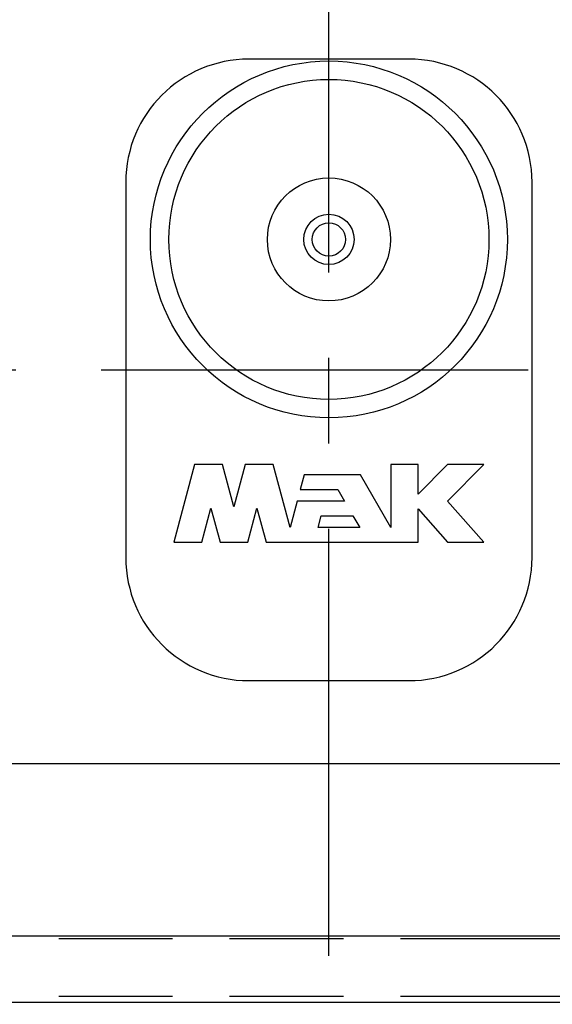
# Model space of a CAD drawing. Header units: millimetres. Extents: x 0 to 841, y 0 to 594.
# Tile 44 of 63: x 367 to 389, y 374 to 414. Entities that reach past the tile are written whole.
import ezdxf
from ezdxf.enums import TextEntityAlignment as Align

# ---------------------------------------------------------------- set-up
doc = ezdxf.new("R2010")
doc.units = ezdxf.units.MM
doc.header["$LTSCALE"] = 46.255
doc.linetypes.add('CENTER', pattern=[0.6, 0.375, -0.075, 0.075, -0.075])
doc.linetypes.add('PHANTOM', pattern=[0.8, 0.45, -0.05, 0.1, -0.05, 0.1, -0.05])
doc.layers.get('0').update_dxf_attribs({"linetype": 'CONTINUOUS'})
for name, color, linetype in [('25087_000000_IMO-2_SKL_PBL100', 7, 'CONTINUOUS'), ('25087_000000_TLKGS_MARKETING_ABL3', 7, 'CONTINUOUS'), ('25087_030000_TLKGS_V_ABL4', 7, 'CONTINUOUS'), ('25087_100000_TLKGS_V_ABL29', 7, 'CONTINUOUS'), ('25087_111000_21_SIMPLE1_A_ABL72', 7, 'CONTINUOUS'), ('25087_111000_21_SIMPLE1_T1_A_PBL73', 7, 'CONTINUOUS'), ('25087_111200_24_SIMPLE1_T5_X_PBL79', 7, 'CONTINUOUS'), ('25087_111200_24_SIMPLE1_X_ABL74', 7, 'CONTINUOUS'), ('25087_122000_01_SIMPLE1_D_ABL53', 7, 'CONTINUOUS'), ('25087_122000_01_SIMPLE1_T1_D_PBL54', 7, 'CONTINUOUS'), ('25087_122000_03_SIMPLE1_B_ABL30', 7, 'CONTINUOUS'), ('25087_122000_03_SIMPLE1_T1_B_PBL31', 7, 'CONTINUOUS'), ('new_view_1_VBL0', 7, 'CONTINUOUS')]:
    doc.layers.add(name, color=color, linetype=linetype)
doc.styles.get("Standard").update_dxf_attribs({"font": 'txt', "width": 0.6})
doc.dimstyles.new('DIMSTYLE_1', dxfattribs={"dimtxt": 3.5, "dimasz": 3.5, "dimexe": 1.8, "dimexo": 0, "dimgap": 0.875, "dimtad": 1, "dimlfac": 20, "dimdsep": 46, "dimtxsty": 'Standard', "dimblk": '_FILLED', "dimblk1": '_FILLED', "dimblk2": '_FILLED', "dimcen": 0.09, "dimadec": 0, "dimazin": 0, "dimtp": 2, "dimtm": 2, "dimtfac": 1, "dimtofl": 0, "dimtmove": 0, "dimatfit": 3, "dimldrblk": '_FILLED', "dimfxl": 1, "dimtolj": 1, "dimarcsym": 0})

# ---------------------------------------------------------------- blocks, each defined once
blk = doc.blocks.new('_FILLED')
at = {"color": 0, "linetype": 'ByBlock'}
blk.add_solid([(0, 0), (-1, 0.167), (-1, -0.167)], dxfattribs=at)
blk = doc.blocks.new('*D24')
at = {"color": 2, "linetype": 'Continuous'}
for p, q in [((345.4, 377), (345.4, 329.3)), ((556.85, 377), (556.85, 329.3)), ((345.4, 331.1), (451.125, 331.1)), ((556.85, 331.1), (451.125, 331.1))]:
    blk.add_line(p, q, dxfattribs=at)
at = {"color": 2, "linetype": 'Continuous', "xscale": 3.5, "yscale": 3.5, "zscale": 3.5, "rotation": 180}
blk.add_blockref('_FILLED', (345.4, 331.1), dxfattribs=at)
at = {"color": 2, "linetype": 'Continuous', "xscale": 3.5, "yscale": 3.5, "zscale": 3.5}
blk.add_blockref('_FILLED', (556.85, 331.1), dxfattribs=at)
at = {"color": 2, "linetype": 'Continuous', "width": 0.690476}
blk.add_text('4229', height=3.5, dxfattribs=at).set_placement((451.125, 331.975), align=Align.CENTER)
blk = doc.blocks.new('25087_122000_03_SIMPLE1_T1_B_PBL31', base_point=(451.125, 358.625))
at = {"layer": '25087_122000_03_SIMPLE1_T1_B_PBL31', "color": 8, "linetype": 'PHANTOM'}
for p, q in [((345.4, 376.9), (556.85, 376.9)), ((345.4, 374.55), (556.85, 374.55))]:
    blk.add_line(p, q, dxfattribs=at)
blk = doc.blocks.new('25087_122000_03_SIMPLE1_B_ABL30', base_point=(451.125, 358.625))
at = {"layer": '25087_122000_03_SIMPLE1_T1_B_PBL31'}
blk.add_blockref('25087_122000_03_SIMPLE1_T1_B_PBL31', (451.125, 358.625), dxfattribs=at)
blk = doc.blocks.new('25087_122000_01_SIMPLE1_T1_D_PBL54', base_point=(451.125, 366.975))
at = {"layer": '25087_122000_01_SIMPLE1_T1_D_PBL54', "color": 7, "linetype": 'Continuous'}
blk.add_line((556.85, 374.3), (345.4, 374.3), dxfattribs=at)
blk = doc.blocks.new('25087_122000_01_SIMPLE1_D_ABL53', base_point=(451.125, 366.975))
at = {"layer": '25087_122000_01_SIMPLE1_T1_D_PBL54'}
blk.add_blockref('25087_122000_01_SIMPLE1_T1_D_PBL54', (451.125, 366.975), dxfattribs=at)
blk = doc.blocks.new('25087_111000_21_SIMPLE1_T1_A_PBL73', base_point=(451.625, 413.875))
at = {"layer": '25087_111000_21_SIMPLE1_T1_A_PBL73', "color": 7, "linetype": 'Continuous'}
for p, q in [((554.85, 384), (347.5, 384)), ((554.85, 377), (347.5, 377))]:
    blk.add_line(p, q, dxfattribs=at)
blk = doc.blocks.new('25087_111000_21_SIMPLE1_A_ABL72', base_point=(451.625, 417.975))
at = {"layer": '25087_111000_21_SIMPLE1_T1_A_PBL73'}
blk.add_blockref('25087_111000_21_SIMPLE1_T1_A_PBL73', (451.625, 413.875), dxfattribs=at)
blk = doc.blocks.new('25087_111200_24_SIMPLE1_T5_X_PBL79', base_point=(379.5, 400))
at = {"layer": '25087_111200_24_SIMPLE1_T5_X_PBL79', "color": 7, "linetype": 'Continuous'}
for p, q in [((382.75, 412.625), (376.25, 412.625)), ((371.25, 407.625), (371.25, 392.375)), ((387.75, 392.375), (387.75, 407.625)), ((374.044, 396.15), (373.2, 393)), ((375.183, 396.15), (374.044, 396.15)), ((375.643, 394.433), (375.183, 396.15)), ((376.103, 396.15), (375.643, 394.433)), ((377.242, 396.15), (376.103, 396.15)), ((377.925, 393.6), (377.242, 396.15)), ((383.12, 396.15), (382.02, 396.15)), ((382.02, 396.15), (382.02, 393.6)), ((383.12, 394.95), (383.12, 396.15)), ((384.32, 396.15), (383.12, 394.95)), ((385.8, 396.15), (384.32, 396.15)), ((384.32, 394.67), (385.8, 396.15)), ((378.498, 395.74), (378.338, 395.14)), ((380.784, 395.74), (378.498, 395.74)), ((382.02, 393.6), (380.784, 395.74)), ((378.338, 395.14), (379.861, 395.14)), ((379.861, 395.14), (380.132, 394.67)), ((378.212, 394.67), (377.925, 393.6)), ((380.132, 394.67), (378.212, 394.67)), ((385.8, 393), (384.32, 394.67)), ((374.339, 393), (374.709, 394.382)), ((374.709, 394.382), (375.08, 393)), ((376.206, 393), (376.577, 394.382)), ((376.577, 394.382), (376.947, 393)), ((379.064, 393.6), (379.19, 394.07)), ((379.19, 394.07), (380.478, 394.07)), ((380.478, 394.07), (380.75, 393.6)), ((383.12, 394.354), (384.32, 393)), ((383.12, 393), (383.12, 394.354)), ((380.75, 393.6), (379.064, 393.6)), ((373.2, 393), (374.339, 393)), ((375.08, 393), (376.206, 393)), ((376.947, 393), (383.12, 393)), ((384.32, 393), (385.8, 393)), ((376.25, 387.375), (382.75, 387.375))]:
    blk.add_line(p, q, dxfattribs=at)
for radius in [7.25, 6.5, 2.5, 1.022, 0.675]:
    blk.add_circle((379.5, 405.3), radius, dxfattribs=at)
for centre, start, end in [((376.25, 407.625), 90, 180), ((382.75, 407.625), 0, 90), ((376.25, 392.375), 180, 270), ((382.75, 392.375), 270, 360)]:
    blk.add_arc(centre, 5, start, end, dxfattribs=at)
blk = doc.blocks.new('25087_111200_24_SIMPLE1_X_ABL74', base_point=(443, 399.688))
at = {"layer": '25087_111200_24_SIMPLE1_T5_X_PBL79'}
blk.add_blockref('25087_111200_24_SIMPLE1_T5_X_PBL79', (379.5, 400), dxfattribs=at)
blk = doc.blocks.new('25087_100000_TLKGS_V_ABL29', base_point=(451.125, 399.65))
at = {"layer": '25087_111000_21_SIMPLE1_A_ABL72'}
blk.add_blockref('25087_111000_21_SIMPLE1_A_ABL72', (451.625, 417.975), dxfattribs=at)
at = {"layer": '25087_111200_24_SIMPLE1_X_ABL74'}
blk.add_blockref('25087_111200_24_SIMPLE1_X_ABL74', (443, 399.688), dxfattribs=at)
at = {"layer": '25087_122000_01_SIMPLE1_D_ABL53'}
blk.add_blockref('25087_122000_01_SIMPLE1_D_ABL53', (451.125, 366.975), dxfattribs=at)
at = {"layer": '25087_122000_03_SIMPLE1_B_ABL30'}
blk.add_blockref('25087_122000_03_SIMPLE1_B_ABL30', (451.125, 358.625), dxfattribs=at)
blk = doc.blocks.new('25087_030000_TLKGS_V_ABL4', base_point=(426.343, 430.916))
at = {"layer": '25087_100000_TLKGS_V_ABL29'}
blk.add_blockref('25087_100000_TLKGS_V_ABL29', (451.125, 399.65), dxfattribs=at)
blk = doc.blocks.new('25087_000000_TLKGS_MARKETING_ABL3', base_point=(417.751, 430.341))
at = {"layer": '25087_030000_TLKGS_V_ABL4'}
blk.add_blockref('25087_030000_TLKGS_V_ABL4', (426.343, 430.916), dxfattribs=at)
blk = doc.blocks.new('25087_000000_IMO-2_SKL_PBL100', base_point=(451.175, 420.6))
at = {"layer": '25087_000000_IMO-2_SKL_PBL100', "color": 2, "linetype": 'CENTER'}
for p, q in [((379.5, 376.2), (379.5, 465)), ((342.5, 400), (559.85, 400))]:
    blk.add_line(p, q, dxfattribs=at)
blk = doc.blocks.new('NEW_VIEW_1_VBL0', base_point=(417.751, 435.171))
at = {"layer": '25087_000000_IMO-2_SKL_PBL100'}
blk.add_blockref('25087_000000_IMO-2_SKL_PBL100', (451.175, 420.6), dxfattribs=at)
at = {"layer": '25087_000000_TLKGS_MARKETING_ABL3'}
blk.add_blockref('25087_000000_TLKGS_MARKETING_ABL3', (417.751, 430.341), dxfattribs=at)

msp = doc.modelspace()

# ---------------------------------------------------------------- block references
at = {"layer": 'new_view_1_VBL0'}
msp.add_blockref('NEW_VIEW_1_VBL0', (417.75134, 435.17105), dxfattribs=at)

# ---------------------------------------------------------------- dimensions: what is measured, and where the dimension line sits
at = {"color": 2, "linetype": 'Continuous'}
dim = msp.add_linear_dim(base=(556.85, 331.1), p1=(345.4, 377), p2=(556.85, 377), dimstyle='DIMSTYLE_1', dxfattribs=at)
dim.commit()
dim.dimension.update_dxf_attribs({"geometry": '*D24', "text_midpoint": (450.79166, 331.1), "dimtype": 160})

doc.saveas('drawing.dxf')
